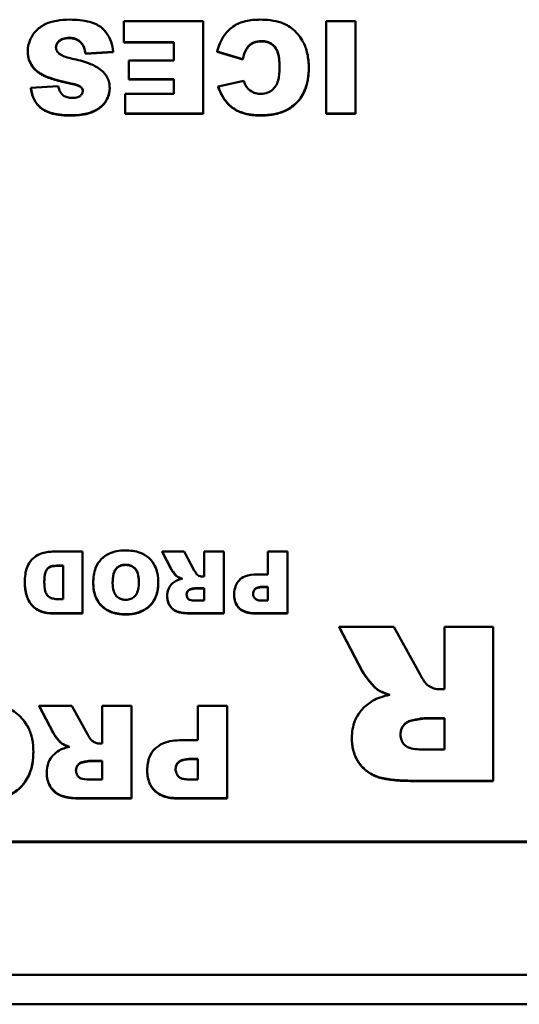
# Model space of a CAD drawing. Header units: inches. Extents: x 7.4 to 53, y 27.5 to 52.4.
# Tile 94 of 128: x 41.512 to 42.15, y 49.934 to 51.19. Entities that reach past the tile are written whole.
import ezdxf

# ---------------------------------------------------------------- set-up
doc = ezdxf.new("R2010")
doc.units = ezdxf.units.IN
doc.header["$MEASUREMENT"] = 0
doc.layers.add('Visible Edges(ANSI)', color=7, linetype='Continuous', lineweight=50)
doc.layers.add('Visible Tangent Edges(ANSI)', color=7, linetype='Continuous', lineweight=50)

msp = doc.modelspace()

# ---------------------------------------------------------------- linework, layer by layer
at = {"layer": 'Visible Edges(ANSI)'}
for p, q in [((41.7464, 51.1883), (41.6452, 51.1883)), ((41.6452, 51.1883), (41.6452, 51.1617)), ((41.7464, 51.0705), (41.7464, 51.1883)), ((41.9035, 51.1883), (41.9035, 51.0705)), ((41.9407, 51.1883), (41.9035, 51.1883)), ((41.9407, 51.0705), (41.9407, 51.1883)), ((41.5227, 51.1496), (41.5227, 51.15)), ((41.5917, 51.1597), (41.5917, 51.1601)), ((41.6452, 51.1617), (41.7092, 51.1617)), ((41.6452, 51.1613), (41.6452, 51.1617)), ((41.7092, 51.1613), (41.6452, 51.1613)), ((41.7092, 51.1617), (41.7092, 51.1384)), ((41.7645, 51.1498), (41.797, 51.1401)), ((41.7645, 51.1494), (41.7645, 51.1498)), ((41.5964, 51.1472), (41.6317, 51.1493)), ((41.6317, 51.1489), (41.5964, 51.1468)), ((41.5964, 51.1468), (41.5964, 51.1472)), ((41.6317, 51.1489), (41.6317, 51.1493)), ((41.7092, 51.1384), (41.6516, 51.1384)), ((41.6516, 51.1384), (41.6516, 51.1144)), ((41.797, 51.1397), (41.7645, 51.1494)), ((41.797, 51.1397), (41.797, 51.1401)), ((41.8812, 51.1287), (41.8812, 51.1291)), ((41.6516, 51.1144), (41.7092, 51.1144)), ((41.6516, 51.114), (41.6516, 51.1144)), ((41.7092, 51.114), (41.6516, 51.114)), ((41.7092, 51.1144), (41.7092, 51.0957)), ((41.7985, 51.1122), (41.7657, 51.1051)), ((41.5616, 51.1057), (41.5266, 51.1036)), ((41.5266, 51.1032), (41.5266, 51.1036)), ((41.5777, 51.1087), (41.5777, 51.1091)), ((41.5901, 51.1044), (41.5901, 51.1047)), ((41.6272, 51.1026), (41.6272, 51.1029)), ((41.7657, 51.1047), (41.7657, 51.1051)), ((41.6471, 51.0957), (41.6471, 51.0705)), ((41.7092, 51.0957), (41.6471, 51.0957)), ((41.6471, 51.0705), (41.7464, 51.0705)), ((41.6471, 51.0701), (41.6471, 51.0705)), ((41.7464, 51.0701), (41.6471, 51.0701)), ((41.7464, 51.0701), (41.7464, 51.0705)), ((41.9035, 51.0705), (41.9407, 51.0705)), ((41.9035, 51.0701), (41.9035, 51.0705)), ((41.9407, 51.0701), (41.9035, 51.0701)), ((41.9407, 51.0701), (41.9407, 51.0705)), ((41.5925, 50.5118), (41.5558, 50.5118)), ((41.5925, 50.4333), (41.5925, 50.5118)), ((41.7221, 50.5118), (41.6941, 50.5118)), ((41.6941, 50.5118), (41.706, 50.4891)), ((41.6941, 50.5115), (41.6941, 50.5118)), ((41.706, 50.4887), (41.6941, 50.5115)), ((41.7352, 50.4878), (41.7221, 50.5118)), ((41.7727, 50.5118), (41.7479, 50.5118)), ((41.7479, 50.5118), (41.7479, 50.4799)), ((41.7727, 50.4333), (41.7727, 50.5118)), ((41.854, 50.5118), (41.8291, 50.5118)), ((41.8291, 50.5118), (41.8291, 50.4827)), ((41.854, 50.4333), (41.854, 50.5118)), ((41.5617, 50.494), (41.5678, 50.494)), ((41.5678, 50.4936), (41.5617, 50.4936)), ((41.5678, 50.494), (41.5678, 50.4511)), ((41.5189, 50.4719), (41.5189, 50.4723)), ((41.6063, 50.4716), (41.6063, 50.472)), ((41.6892, 50.4722), (41.6892, 50.4726)), ((41.7134, 50.4796), (41.7134, 50.48)), ((41.7479, 50.4799), (41.7457, 50.4799)), ((41.8291, 50.4827), (41.8155, 50.4827)), ((41.7375, 50.4651), (41.7479, 50.4651)), ((41.7479, 50.4647), (41.7375, 50.4647)), ((41.7479, 50.4651), (41.7479, 50.4492)), ((41.8231, 50.4668), (41.8291, 50.4668)), ((41.8291, 50.4664), (41.8231, 50.4664)), ((41.8291, 50.4668), (41.8291, 50.4493)), ((41.5678, 50.4511), (41.5617, 50.4511)), ((41.7006, 50.4547), (41.7006, 50.4551)), ((41.7479, 50.4492), (41.7371, 50.4492)), ((41.786, 50.457), (41.786, 50.4574)), ((41.8291, 50.4493), (41.8221, 50.4493)), ((41.5558, 50.4333), (41.5925, 50.4333)), ((41.5925, 50.4329), (41.5558, 50.4329)), ((41.5925, 50.4329), (41.5925, 50.4333)), ((41.7315, 50.4333), (41.7727, 50.4333)), ((41.7727, 50.4329), (41.7315, 50.4329)), ((41.7727, 50.4329), (41.7727, 50.4333)), ((41.8128, 50.4333), (41.854, 50.4333)), ((41.854, 50.4329), (41.8128, 50.4329)), ((41.854, 50.4329), (41.854, 50.4333)), ((41.9899, 50.4159), (41.92, 50.4159)), ((41.92, 50.4159), (41.9498, 50.359)), ((41.92, 50.4155), (41.92, 50.4159)), ((41.9498, 50.3586), (41.92, 50.4155)), ((42.0228, 50.3558), (41.9899, 50.4159)), ((42.1165, 50.4159), (42.0544, 50.4159)), ((42.0544, 50.4159), (42.0544, 50.3361)), ((42.1165, 50.2195), (42.1165, 50.4159)), ((41.9683, 50.3359), (41.9683, 50.3363)), ((42.0544, 50.3361), (42.049, 50.3361)), ((41.5791, 50.3149), (41.5372, 50.3149)), ((41.5372, 50.3149), (41.5551, 50.2808)), ((41.5372, 50.3145), (41.5372, 50.3149)), ((41.5551, 50.2804), (41.5372, 50.3145)), ((41.5989, 50.2788), (41.5791, 50.3149)), ((41.6551, 50.3149), (41.6178, 50.3149)), ((41.6178, 50.3149), (41.6178, 50.267)), ((41.6551, 50.1971), (41.6551, 50.3149)), ((41.777, 50.3149), (41.7397, 50.3149)), ((41.7397, 50.3149), (41.7397, 50.2712)), ((41.777, 50.1971), (41.777, 50.3149)), ((42.0284, 50.2991), (42.0544, 50.2991)), ((42.0544, 50.2987), (42.0284, 50.2987)), ((42.0544, 50.2991), (42.0544, 50.2592)), ((41.7397, 50.2712), (41.7193, 50.2712)), ((41.9362, 50.2736), (41.9362, 50.2739)), ((41.5662, 50.2668), (41.5662, 50.2671)), ((41.6178, 50.267), (41.6146, 50.267)), ((42.0544, 50.2592), (42.0274, 50.2592)), ((41.5298, 50.2557), (41.5298, 50.256)), ((41.7307, 50.2473), (41.7397, 50.2473)), ((41.7397, 50.2469), (41.7307, 50.2469)), ((41.7397, 50.2473), (41.7397, 50.221)), ((41.6022, 50.2448), (41.6178, 50.2448)), ((41.6178, 50.2444), (41.6022, 50.2444)), ((41.6178, 50.2448), (41.6178, 50.2209)), ((41.6751, 50.2329), (41.6751, 50.2332)), ((41.5469, 50.2293), (41.5469, 50.2297)), ((41.6178, 50.2209), (41.6017, 50.2209)), ((41.7397, 50.221), (41.7292, 50.221)), ((42.0135, 50.2195), (42.1165, 50.2195)), ((42.1165, 50.2191), (42.0135, 50.2191)), ((42.1165, 50.2191), (42.1165, 50.2195)), ((41.5933, 50.1971), (41.6551, 50.1971)), ((41.6551, 50.1967), (41.5933, 50.1967)), ((41.6551, 50.1967), (41.6551, 50.1971)), ((41.7153, 50.1971), (41.777, 50.1971)), ((41.777, 50.1967), (41.7153, 50.1967)), ((41.777, 50.1967), (41.777, 50.1971)), ((43.919, 50.1421), (39.919, 50.1421)), ((39.919, 50.1411), (43.919, 50.1411))]:
    msp.add_line(p, q, dxfattribs=at)
for points, degree, knots in [([(41.5759, 51.1904), (41.5705, 51.1904), (41.565, 51.19), (41.5533, 51.188), (41.5491, 51.1864), (41.5419, 51.1832), (41.5376, 51.1804), (41.5295, 51.1724), (41.527, 51.1678), (41.5236, 51.1599), (41.5227, 51.155), (41.5227, 51.15)], 3, [-0.1116521, -0.1116521, -0.1116521, -0.1116521, -0.1016227, -0.1016227, -0.0895655, -0.0895655, -0.0666991, -0.0666991, -0.0389809, -0.0389809, 0, 0, 0, 0]), ([(41.6317, 51.1493), (41.6313, 51.1537), (41.6305, 51.1581), (41.6276, 51.1662), (41.6256, 51.1699), (41.6218, 51.1751), (41.6194, 51.1783), (41.6117, 51.1841), (41.6069, 51.1861), (41.5938, 51.1897), (41.5845, 51.1904), (41.5759, 51.1904)], 3, [-0.2792457, -0.2792457, -0.2792457, -0.2792457, -0.2067611, -0.2067611, -0.1382631, -0.1382631, -0.1032784, -0.1032784, -0.0650505, -0.0650505, 0, 0, 0, 0]), ([(41.8188, 51.1904), (41.8128, 51.1904), (41.8065, 51.1899), (41.7971, 51.1877), (41.7921, 51.1862), (41.7809, 51.1793), (41.7767, 51.1748), (41.7692, 51.1645), (41.7663, 51.1572), (41.7645, 51.1498)], 3, [-0.1934272, -0.1934272, -0.1934272, -0.1934272, -0.1338203, -0.1338203, -0.098542, -0.098542, -0.0595575, -0.0595575, 0, 0, 0, 0]), ([(41.8812, 51.1291), (41.8812, 51.1352), (41.8807, 51.1413), (41.8782, 51.1524), (41.8764, 51.1575), (41.8713, 51.1668), (41.867, 51.173), (41.8562, 51.1824), (41.8511, 51.185), (41.8373, 51.1895), (41.8277, 51.1904), (41.8188, 51.1904)], 3, [-0.2623484, -0.2623484, -0.2623484, -0.2623484, -0.2069375, -0.2069375, -0.1582333, -0.1582333, -0.1101951, -0.1101951, -0.0680408, -0.0680408, 0, 0, 0, 0]), ([(41.5587, 51.1551), (41.5587, 51.1558), (41.5588, 51.1565), (41.5591, 51.1579), (41.5593, 51.1586), (41.5603, 51.1607), (41.5613, 51.1619), (41.5636, 51.1641), (41.5651, 51.1652), (41.5698, 51.1669), (41.5725, 51.1672), (41.5752, 51.1672)], 3, [-0.0719674, -0.0719674, -0.0719674, -0.0719674, -0.06379806, -0.06379806, -0.05568408, -0.05568408, -0.03812483, -0.03812483, -0.02053126, -0.02053126, 0, 0, 0, 0]), ([(41.5752, 51.1668), (41.5674, 51.1668), (41.5588, 51.1596), (41.5587, 51.1549)], 2, [0, 0, 0, 1, 1.97973, 1.97973, 1.97973]), ([(41.5752, 51.1672), (41.5772, 51.1672), (41.5792, 51.167), (41.5829, 51.1662), (41.5846, 51.1656), (41.5884, 51.1636), (41.5902, 51.162), (41.5917, 51.1601)], 3, [-0.04785209, -0.04785209, -0.04785209, -0.04785209, -0.0326965, -0.0326965, -0.01886617, -0.01886617, 0, 0, 0, 0]), ([(41.797, 51.1401), (41.7979, 51.1445), (41.7993, 51.1489), (41.8028, 51.1548), (41.8042, 51.1566), (41.8072, 51.1595), (41.8092, 51.1607), (41.8143, 51.1626), (41.8176, 51.163), (41.8209, 51.163)], 3, [-0.08627067, -0.08627067, -0.08627067, -0.08627067, -0.05732111, -0.05732111, -0.04211097, -0.04211097, -0.02471717, -0.02471717, 0, 0, 0, 0]), ([(41.8209, 51.163), (41.8233, 51.163), (41.8258, 51.1628), (41.8303, 51.1615), (41.8323, 51.1606), (41.8362, 51.1578), (41.8375, 51.1563), (41.8399, 51.1533), (41.8411, 51.1504), (41.8435, 51.142), (41.844, 51.1354), (41.844, 51.1289)], 3, [-0.1042143, -0.1042143, -0.1042143, -0.1042143, -0.0953982, -0.0953982, -0.0873261, -0.0873261, -0.0779982, -0.0779982, -0.0501258, -0.0501258, 0, 0, 0, 0]), ([(41.844, 51.1287), (41.844, 51.1482), (41.8319, 51.1627), (41.8209, 51.1627)], 2, [0.005148, 0.005148, 0.005148, 1, 2, 2, 2]), ([(41.5227, 51.15), (41.5227, 51.1465), (41.5232, 51.143), (41.5251, 51.1369), (41.5266, 51.1336), (41.5315, 51.127), (41.5351, 51.124), (41.5441, 51.1185), (41.5532, 51.1143), (41.5777, 51.1091)], 3, [-0.5995832, -0.5995832, -0.5995832, -0.5995832, -0.4581175, -0.4581175, -0.3374607, -0.3374607, -0.1905298, -0.1905298, 0, 0, 0, 0]), ([(41.5629, 51.1469), (41.5621, 51.1476), (41.5614, 51.1483), (41.5603, 51.1498), (41.5598, 51.1506), (41.559, 51.1526), (41.5587, 51.1538), (41.5587, 51.1551)], 3, [-0.02452063, -0.02452063, -0.02452063, -0.02452063, -0.01688069, -0.01688069, -0.00993742, -0.00993742, 0, 0, 0, 0]), ([(41.5917, 51.1601), (41.593, 51.1585), (41.5939, 51.1566), (41.5955, 51.1523), (41.596, 51.1497), (41.5964, 51.1472)], 3, [-0.03547416, -0.03547416, -0.03547416, -0.03547416, -0.01963103, -0.01963103, 0, 0, 0, 0]), ([(41.5818, 51.14), (41.5753, 51.1414), (41.5697, 51.1431), (41.5648, 51.1455), (41.5637, 51.1462), (41.5629, 51.1469)], 3, [-0.03678535, -0.03678535, -0.03678535, -0.03678535, -0.00878684, -0.00878684, 0, 0, 0, 0]), ([(41.6167, 51.1257), (41.6127, 51.1292), (41.6076, 51.1318), (41.5962, 51.1365), (41.5888, 51.1385), (41.5818, 51.14)], 3, [-0.09455123, -0.09455123, -0.09455123, -0.09455123, -0.05439136, -0.05439136, 0, 0, 0, 0]), ([(41.6272, 51.1029), (41.6272, 51.1053), (41.627, 51.1077), (41.6259, 51.1123), (41.6252, 51.1144), (41.6223, 51.12), (41.6198, 51.1231), (41.6167, 51.1257)], 3, [-0.06735087, -0.06735087, -0.06735087, -0.06735087, -0.04875334, -0.04875334, -0.03105094, -0.03105094, 0, 0, 0, 0]), ([(41.8205, 51.0685), (41.826, 51.0685), (41.8314, 51.0689), (41.8415, 51.0708), (41.8461, 51.0721), (41.8579, 51.0774), (41.8627, 51.0815), (41.8706, 51.0895), (41.874, 51.0951), (41.8799, 51.1101), (41.8812, 51.1197), (41.8812, 51.1291)], 3, [-0.2034181, -0.2034181, -0.2034181, -0.2034181, -0.1801687, -0.1801687, -0.1593546, -0.1593546, -0.1246853, -0.1246853, -0.0731426, -0.0731426, 0, 0, 0, 0]), ([(41.844, 51.1289), (41.844, 51.1236), (41.8436, 51.1178), (41.8414, 51.1102), (41.8404, 51.1078), (41.8389, 51.1057)], 3, [-0.06090304, -0.06090304, -0.06090304, -0.06090304, -0.01986028, -0.01986028, 0, 0, 0, 0]), ([(41.8021, 51.1044), (41.8013, 51.1054), (41.8007, 51.1065), (41.7996, 51.1091), (41.799, 51.1107), (41.7985, 51.1122)], 3, [-0.02167364, -0.02167364, -0.02167364, -0.02167364, -0.01249046, -0.01249046, 0, 0, 0, 0]), ([(41.5266, 51.1036), (41.5273, 51.0982), (41.5287, 51.0928), (41.5331, 51.0845), (41.5355, 51.0813), (41.5409, 51.0767), (41.5448, 51.074), (41.5589, 51.0693), (41.5678, 51.0685), (41.5762, 51.0685)], 3, [-0.265126, -0.265126, -0.265126, -0.265126, -0.1774462, -0.1774462, -0.1131793, -0.1131793, -0.0632734, -0.0632734, 0, 0, 0, 0]), ([(41.5798, 51.0905), (41.5775, 51.0905), (41.5751, 51.0907), (41.5711, 51.0919), (41.5694, 51.0926), (41.5669, 51.0945), (41.5655, 51.0958), (41.5629, 51.1002), (41.5621, 51.103), (41.5616, 51.1057)], 3, [-0.09840579, -0.09840579, -0.09840579, -0.09840579, -0.0658385, -0.0658385, -0.0397251, -0.0397251, -0.02123876, -0.02123876, 0, 0, 0, 0]), ([(41.5762, 51.0685), (41.5819, 51.0685), (41.5879, 51.0688), (41.6002, 51.0708), (41.6042, 51.0724), (41.6107, 51.0754), (41.6145, 51.0777), (41.6215, 51.0846), (41.6236, 51.0884), (41.6264, 51.095), (41.6272, 51.0989), (41.6272, 51.1029)], 3, [-0.09735248, -0.09735248, -0.09735248, -0.09735248, -0.08733388, -0.08733388, -0.07554372, -0.07554372, -0.05557704, -0.05557704, -0.03149812, -0.03149812, 0, 0, 0, 0]), ([(41.5777, 51.1091), (41.582, 51.1082), (41.5857, 51.1072), (41.5888, 51.1057), (41.5896, 51.1053), (41.5901, 51.1047)], 3, [-0.02660079, -0.02660079, -0.02660079, -0.02660079, -0.00578557, -0.00578557, 0, 0, 0, 0]), ([(41.5929, 51.0998), (41.5929, 51.0991), (41.5928, 51.0985), (41.5926, 51.0973), (41.5924, 51.0968), (41.5916, 51.0952), (41.5909, 51.0942), (41.5892, 51.0928), (41.5881, 51.092), (41.5843, 51.0907), (41.582, 51.0905), (41.5798, 51.0905)], 3, [-0.06266337, -0.06266337, -0.06266337, -0.06266337, -0.05428358, -0.05428358, -0.04620224, -0.04620224, -0.03049361, -0.03049361, -0.01657494, -0.01657494, 0, 0, 0, 0]), ([(41.5901, 51.1047), (41.5906, 51.1043), (41.5911, 51.1038), (41.5919, 51.1029), (41.5922, 51.1024), (41.5928, 51.1012), (41.5929, 51.1005), (41.5929, 51.0998)], 3, [-0.01527857, -0.01527857, -0.01527857, -0.01527857, -0.01009745, -0.01009745, -0.00551869, -0.00551869, 0, 0, 0, 0]), ([(41.7657, 51.1051), (41.7673, 51.1003), (41.7694, 51.0957), (41.7744, 51.0876), (41.7772, 51.084), (41.7852, 51.0768), (41.79, 51.0741), (41.8032, 51.0694), (41.8121, 51.0685), (41.8205, 51.0685)], 3, [-0.1712794, -0.1712794, -0.1712794, -0.1712794, -0.1370868, -0.1370868, -0.1063798, -0.1063798, -0.0646198, -0.0646198, 0, 0, 0, 0]), ([(41.8197, 51.0957), (41.8177, 51.0957), (41.8157, 51.0959), (41.8124, 51.0968), (41.8105, 51.0974), (41.8059, 51.1002), (41.8038, 51.1021), (41.8021, 51.1044)], 3, [-0.07138551, -0.07138551, -0.07138551, -0.07138551, -0.0414231, -0.0414231, -0.02224958, -0.02224958, 0, 0, 0, 0]), ([(41.8389, 51.1057), (41.8376, 51.1038), (41.8362, 51.1021), (41.8328, 51.0992), (41.831, 51.0981), (41.826, 51.0962), (41.8229, 51.0957), (41.8197, 51.0957)], 3, [-0.0580387, -0.0580387, -0.0580387, -0.0580387, -0.04064536, -0.04064536, -0.0241319, -0.0241319, 0, 0, 0, 0]), ([(41.5411, 50.5097), (41.5382, 50.509), (41.5356, 50.5077), (41.5312, 50.5047), (41.5286, 50.5026), (41.5236, 50.496), (41.5223, 50.4929), (41.5198, 50.4868), (41.5189, 50.4801), (41.5189, 50.4723)], 3, [-0.1054449, -0.1054449, -0.1054449, -0.1054449, -0.088018, -0.088018, -0.0743713, -0.0743713, -0.0601094, -0.0601094, 0, 0, 0, 0]), ([(41.5558, 50.5118), (41.5535, 50.5118), (41.5511, 50.5116), (41.5462, 50.5109), (41.5436, 50.5104), (41.5411, 50.5097)], 3, [-0.03774435, -0.03774435, -0.03774435, -0.03774435, -0.01997479, -0.01997479, 0, 0, 0, 0]), ([(41.6469, 50.5132), (41.6433, 50.5132), (41.6397, 50.5129), (41.633, 50.5117), (41.6299, 50.5108), (41.6233, 50.5078), (41.6196, 50.5053), (41.6138, 50.4993), (41.6112, 50.4958), (41.607, 50.4849), (41.6063, 50.4783), (41.6063, 50.472)], 3, [-0.2313697, -0.2313697, -0.2313697, -0.2313697, -0.1842829, -0.1842829, -0.1425294, -0.1425294, -0.0898686, -0.0898686, -0.0489073, -0.0489073, 0, 0, 0, 0]), ([(41.6892, 50.4726), (41.6892, 50.4764), (41.6889, 50.4801), (41.6874, 50.4871), (41.6864, 50.4902), (41.6832, 50.4967), (41.6806, 50.5006), (41.6733, 50.5071), (41.6695, 50.5091), (41.66, 50.5125), (41.6533, 50.5132), (41.6469, 50.5132)], 3, [-0.1540541, -0.1540541, -0.1540541, -0.1540541, -0.1276702, -0.1276702, -0.1042184, -0.1042184, -0.0769723, -0.0769723, -0.04865, -0.04865, 0, 0, 0, 0]), ([(41.5438, 50.4728), (41.5438, 50.4758), (41.544, 50.4794), (41.5448, 50.4841), (41.5454, 50.4862), (41.5473, 50.4894), (41.5481, 50.4904), (41.5504, 50.4922), (41.5516, 50.4927), (41.5551, 50.4938), (41.5583, 50.494), (41.5617, 50.494)], 3, [-0.09769002, -0.09769002, -0.09769002, -0.09769002, -0.06560983, -0.06560983, -0.04765919, -0.04765919, -0.03760398, -0.03760398, -0.0259737, -0.0259737, 0, 0, 0, 0]), ([(41.5617, 50.4936), (41.554, 50.4936), (41.5475, 50.4902), (41.5438, 50.4819), (41.5438, 50.4726)], 2, [0, 0, 0, 1, 2, 2.989279, 2.989279, 2.989279]), ([(41.631, 50.4717), (41.631, 50.4775), (41.6316, 50.4826), (41.634, 50.4882), (41.6349, 50.4896), (41.6376, 50.4922), (41.6391, 50.4932), (41.643, 50.4947), (41.6453, 50.4951), (41.6477, 50.4951)], 3, [-0.07584095, -0.07584095, -0.07584095, -0.07584095, -0.04621762, -0.04621762, -0.03199031, -0.03199031, -0.01778797, -0.01778797, 0, 0, 0, 0]), ([(41.6477, 50.4947), (41.6397, 50.4947), (41.631, 50.4845), (41.631, 50.4715)], 2, [0, 0, 0, 1, 1.992092, 1.992092, 1.992092]), ([(41.6477, 50.4951), (41.6493, 50.4951), (41.6509, 50.4949), (41.6539, 50.4941), (41.6552, 50.4936), (41.6583, 50.4917), (41.6594, 50.4905), (41.6614, 50.4881), (41.6624, 50.4861), (41.6641, 50.4805), (41.6645, 50.4764), (41.6645, 50.4728)], 3, [-0.06208102, -0.06208102, -0.06208102, -0.06208102, -0.05694469, -0.05694469, -0.05219523, -0.05219523, -0.04538502, -0.04538502, -0.02858013, -0.02858013, 0, 0, 0, 0]), ([(41.6645, 50.4726), (41.6644, 50.4843), (41.6555, 50.4947), (41.6477, 50.4947)], 2, [0.007987, 0.007987, 0.007987, 1, 2, 2, 2]), ([(41.706, 50.4891), (41.7072, 50.487), (41.7099, 50.4837), (41.7119, 50.4814), (41.7128, 50.4805), (41.7134, 50.48)], 3, [-0.01902656, -0.01902656, -0.01902656, -0.01902656, -0.00651815, -0.00651815, 0, 0, 0, 0]), ([(41.7396, 50.4818), (41.7389, 50.4823), (41.7382, 50.4831), (41.7367, 50.4852), (41.7359, 50.4865), (41.7352, 50.4878)], 3, [-0.01919621, -0.01919621, -0.01919621, -0.01919621, -0.01110574, -0.01110574, 0, 0, 0, 0]), ([(41.5189, 50.4723), (41.5189, 50.4681), (41.5193, 50.464), (41.5212, 50.4552), (41.5226, 50.4518), (41.5257, 50.4462), (41.5279, 50.4433), (41.5342, 50.438), (41.5374, 50.4365), (41.5443, 50.4339), (41.55, 50.4333), (41.5558, 50.4333)], 3, [-0.1178347, -0.1178347, -0.1178347, -0.1178347, -0.1012133, -0.1012133, -0.0820028, -0.0820028, -0.063194, -0.063194, -0.0441473, -0.0441473, 0, 0, 0, 0]), ([(41.5617, 50.4511), (41.5595, 50.4511), (41.5572, 50.4512), (41.5534, 50.4522), (41.5518, 50.4528), (41.5487, 50.4547), (41.5479, 50.4558), (41.5463, 50.4579), (41.5455, 50.4597), (41.5441, 50.4648), (41.5438, 50.4688), (41.5438, 50.4728)], 3, [-0.06686526, -0.06686526, -0.06686526, -0.06686526, -0.05931675, -0.05931675, -0.05332585, -0.05332585, -0.04687474, -0.04687474, -0.03057416, -0.03057416, 0, 0, 0, 0]), ([(41.6063, 50.472), (41.6063, 50.4685), (41.6065, 50.4649), (41.6078, 50.4584), (41.6087, 50.4553), (41.6124, 50.4474), (41.6153, 50.4442), (41.6207, 50.439), (41.6246, 50.4367), (41.6349, 50.4328), (41.6414, 50.4319), (41.6478, 50.4319)], 3, [-0.134884, -0.134884, -0.134884, -0.134884, -0.1201323, -0.1201323, -0.1068585, -0.1068585, -0.0839395, -0.0839395, -0.0489649, -0.0489649, 0, 0, 0, 0]), ([(41.6479, 50.4503), (41.6463, 50.4503), (41.6448, 50.4505), (41.6418, 50.4512), (41.6405, 50.4517), (41.6373, 50.4535), (41.6361, 50.4547), (41.6341, 50.4571), (41.6331, 50.4591), (41.6313, 50.4644), (41.631, 50.4682), (41.631, 50.4717)], 3, [-0.06174991, -0.06174991, -0.06174991, -0.06174991, -0.05631971, -0.05631971, -0.05131621, -0.05131621, -0.0437547, -0.0437547, -0.027149, -0.027149, 0, 0, 0, 0]), ([(41.6478, 50.4319), (41.6514, 50.4319), (41.6549, 50.4322), (41.6616, 50.4334), (41.6646, 50.4343), (41.6727, 50.4378), (41.6762, 50.4406), (41.6818, 50.4463), (41.6843, 50.4501), (41.6883, 50.4601), (41.6892, 50.4664), (41.6892, 50.4726)], 3, [-0.1409845, -0.1409845, -0.1409845, -0.1409845, -0.1245515, -0.1245515, -0.1097142, -0.1097142, -0.0837186, -0.0837186, -0.0480771, -0.0480771, 0, 0, 0, 0]), ([(41.6645, 50.4728), (41.6645, 50.4677), (41.6639, 50.4631), (41.6615, 50.4576), (41.6605, 50.456), (41.6576, 50.4532), (41.6561, 50.4522), (41.6523, 50.4506), (41.6501, 50.4503), (41.6479, 50.4503)], 3, [-0.08158769, -0.08158769, -0.08158769, -0.08158769, -0.04780412, -0.04780412, -0.03118184, -0.03118184, -0.01672879, -0.01672879, 0, 0, 0, 0]), ([(41.7112, 50.474), (41.7092, 50.4728), (41.7074, 50.4714), (41.7046, 50.4683), (41.7032, 50.4664), (41.701, 50.4611), (41.7006, 50.4581), (41.7006, 50.4551)], 3, [-0.0691999, -0.0691999, -0.0691999, -0.0691999, -0.04396498, -0.04396498, -0.02343192, -0.02343192, 0, 0, 0, 0]), ([(41.7199, 50.4771), (41.7182, 50.4768), (41.7165, 50.4763), (41.7137, 50.4753), (41.7124, 50.4747), (41.7112, 50.474)], 3, [-0.02334634, -0.02334634, -0.02334634, -0.02334634, -0.01041107, -0.01041107, 0, 0, 0, 0]), ([(41.7134, 50.48), (41.7142, 50.4795), (41.7152, 50.479), (41.7173, 50.478), (41.7186, 50.4776), (41.7199, 50.4771)], 3, [-0.01758729, -0.01758729, -0.01758729, -0.01758729, -0.01014589, -0.01014589, 0, 0, 0, 0]), ([(41.7457, 50.4799), (41.7446, 50.4799), (41.7435, 50.4801), (41.7415, 50.4807), (41.7405, 50.4812), (41.7396, 50.4818)], 3, [-0.01651372, -0.01651372, -0.01651372, -0.01651372, -0.00818478, -0.00818478, 0, 0, 0, 0]), ([(41.8155, 50.4827), (41.81, 50.4827), (41.8045, 50.482), (41.7963, 50.4787), (41.7941, 50.4769), (41.7906, 50.4734), (41.7891, 50.471), (41.7866, 50.4649), (41.786, 50.4611), (41.786, 50.4574)], 3, [-0.08850175, -0.08850175, -0.08850175, -0.08850175, -0.06715539, -0.06715539, -0.05111382, -0.05111382, -0.02890656, -0.02890656, 0, 0, 0, 0]), ([(41.7254, 50.457), (41.7254, 50.4578), (41.7255, 50.4585), (41.726, 50.4599), (41.7263, 50.4606), (41.7272, 50.4619), (41.7278, 50.4625), (41.7293, 50.4635), (41.7301, 50.4639), (41.731, 50.4641)], 3, [-0.02646432, -0.02646432, -0.02646432, -0.02646432, -0.02012253, -0.02012253, -0.01393611, -0.01393611, -0.00697619, -0.00697619, 0, 0, 0, 0]), ([(41.731, 50.4637), (41.7285, 50.4632), (41.7255, 50.4593), (41.7254, 50.4568)], 2, [0, 0, 0, 1, 1.965792, 1.965792, 1.965792]), ([(41.731, 50.4641), (41.7323, 50.4643), (41.7337, 50.4647), (41.7358, 50.465), (41.7368, 50.4651), (41.7375, 50.4651)], 3, [-0.01304325, -0.01304325, -0.01304325, -0.01304325, -0.00503725, -0.00503725, 0, 0, 0, 0]), ([(41.8101, 50.4581), (41.8101, 50.4589), (41.8103, 50.4598), (41.8107, 50.4614), (41.8111, 50.4621), (41.8123, 50.4637), (41.813, 50.4643), (41.8142, 50.4652), (41.8153, 50.4657), (41.8184, 50.4666), (41.8208, 50.4668), (41.8231, 50.4668)], 3, [-0.0339131, -0.0339131, -0.0339131, -0.0339131, -0.03210576, -0.03210576, -0.03036938, -0.03036938, -0.02791453, -0.02791453, -0.01766317, -0.01766317, 0, 0, 0, 0]), ([(41.8231, 50.4664), (41.8159, 50.4664), (41.8102, 50.4616), (41.8101, 50.4579)], 2, [0, 0, 0, 1, 1.975415, 1.975415, 1.975415]), ([(41.7006, 50.4551), (41.7006, 50.453), (41.7008, 50.4509), (41.7018, 50.4471), (41.7025, 50.4453), (41.7041, 50.4425), (41.7056, 50.4402), (41.7107, 50.4363), (41.7132, 50.4354), (41.7194, 50.4337), (41.7253, 50.4333), (41.7315, 50.4333)], 3, [-0.1391373, -0.1391373, -0.1391373, -0.1391373, -0.1108747, -0.1108747, -0.0847928, -0.0847928, -0.0660762, -0.0660762, -0.04751, -0.04751, 0, 0, 0, 0]), ([(41.7371, 50.4492), (41.734, 50.4492), (41.7314, 50.4495), (41.7286, 50.4506), (41.728, 50.451), (41.7268, 50.4522), (41.7264, 50.4529), (41.7256, 50.4548), (41.7254, 50.4559), (41.7254, 50.457)], 3, [-0.03475677, -0.03475677, -0.03475677, -0.03475677, -0.02155218, -0.02155218, -0.01543189, -0.01543189, -0.00871332, -0.00871332, 0, 0, 0, 0]), ([(41.786, 50.4574), (41.786, 50.4552), (41.7862, 50.4529), (41.7871, 50.4487), (41.7877, 50.4468), (41.79, 50.4424), (41.7916, 50.4406), (41.795, 50.4375), (41.7974, 50.4362), (41.8041, 50.4338), (41.8085, 50.4333), (41.8128, 50.4333)], 3, [-0.08802241, -0.08802241, -0.08802241, -0.08802241, -0.07736219, -0.07736219, -0.06782645, -0.06782645, -0.05391523, -0.05391523, -0.03269748, -0.03269748, 0, 0, 0, 0]), ([(41.8221, 50.4493), (41.8206, 50.4493), (41.8191, 50.4493), (41.8166, 50.4498), (41.8155, 50.4501), (41.8138, 50.4509), (41.8132, 50.4513), (41.8124, 50.4521), (41.8115, 50.453), (41.8103, 50.4557), (41.8101, 50.4569), (41.8101, 50.4581)], 3, [-0.1241559, -0.1241559, -0.1241559, -0.1241559, -0.0797643, -0.0797643, -0.0451868, -0.0451868, -0.0224017, -0.0224017, -0.0095665, -0.0095665, 0, 0, 0, 0]), ([(41.9498, 50.359), (41.9526, 50.3537), (41.9595, 50.3454), (41.9645, 50.3398), (41.9666, 50.3376), (41.9683, 50.3363)], 3, [-0.0475664, -0.0475664, -0.0475664, -0.0475664, -0.01629537, -0.01629537, 0, 0, 0, 0]), ([(42.0338, 50.3407), (42.0319, 50.342), (42.0302, 50.3441), (42.0265, 50.3492), (42.0245, 50.3526), (42.0228, 50.3558)], 3, [-0.04799052, -0.04799052, -0.04799052, -0.04799052, -0.02776434, -0.02776434, 0, 0, 0, 0]), ([(41.9683, 50.3363), (41.9703, 50.3349), (41.9727, 50.3337), (41.978, 50.3314), (41.9813, 50.3302), (41.9845, 50.3291)], 3, [-0.04396823, -0.04396823, -0.04396823, -0.04396823, -0.02536473, -0.02536473, 0, 0, 0, 0]), ([(42.049, 50.3361), (42.0462, 50.3361), (42.0435, 50.3365), (42.0384, 50.338), (42.036, 50.3392), (42.0338, 50.3407)], 3, [-0.04128429, -0.04128429, -0.04128429, -0.04128429, -0.02046196, -0.02046196, 0, 0, 0, 0]), ([(41.9627, 50.3214), (41.9577, 50.3184), (41.9532, 50.3148), (41.9462, 50.3069), (41.9427, 50.3022), (41.9373, 50.289), (41.9362, 50.2815), (41.9362, 50.2739)], 3, [-0.1729998, -0.1729998, -0.1729998, -0.1729998, -0.1099125, -0.1099125, -0.0585798, -0.0585798, 0, 0, 0, 0]), ([(41.9845, 50.3291), (41.9803, 50.3282), (41.9761, 50.3271), (41.9689, 50.3245), (41.9656, 50.3231), (41.9627, 50.3214)], 3, [-0.05836585, -0.05836585, -0.05836585, -0.05836585, -0.02602768, -0.02602768, 0, 0, 0, 0]), ([(41.5298, 50.256), (41.5298, 50.2616), (41.5294, 50.2673), (41.5272, 50.2777), (41.5257, 50.2825), (41.5209, 50.2922), (41.5169, 50.2979), (41.5061, 50.3078), (41.5003, 50.3107), (41.486, 50.3159), (41.476, 50.3169), (41.4664, 50.3169)], 3, [-0.2310812, -0.2310812, -0.2310812, -0.2310812, -0.1915053, -0.1915053, -0.1563276, -0.1563276, -0.1154585, -0.1154585, -0.072975, -0.072975, 0, 0, 0, 0]), ([(41.9983, 50.2789), (41.9983, 50.2807), (41.9986, 50.2826), (41.9997, 50.2861), (42.0004, 50.2877), (42.0026, 50.2909), (42.0041, 50.2925), (42.0079, 50.2951), (42.01, 50.296), (42.0122, 50.2964)], 3, [-0.06616081, -0.06616081, -0.06616081, -0.06616081, -0.05030633, -0.05030633, -0.03484028, -0.03484028, -0.01744047, -0.01744047, 0, 0, 0, 0]), ([(42.0122, 50.2961), (42.006, 50.2947), (41.9984, 50.285), (41.9983, 50.2787)], 2, [0, 0, 0, 1, 1.98636, 1.98636, 1.98636]), ([(42.0122, 50.2964), (42.0154, 50.2971), (42.0191, 50.2979), (42.0243, 50.2988), (42.0267, 50.2991), (42.0284, 50.2991)], 3, [-0.03260812, -0.03260812, -0.03260812, -0.03260812, -0.01259313, -0.01259313, 0, 0, 0, 0]), ([(41.5551, 50.2808), (41.5568, 50.2776), (41.5609, 50.2726), (41.5639, 50.2692), (41.5652, 50.2679), (41.5662, 50.2671)], 3, [-0.02853984, -0.02853984, -0.02853984, -0.02853984, -0.00977722, -0.00977722, 0, 0, 0, 0]), ([(41.6055, 50.2698), (41.6044, 50.2706), (41.6033, 50.2718), (41.6011, 50.2749), (41.5999, 50.2769), (41.5989, 50.2788)], 3, [-0.02879431, -0.02879431, -0.02879431, -0.02879431, -0.0166586, -0.0166586, 0, 0, 0, 0]), ([(41.7193, 50.2712), (41.711, 50.2712), (41.7028, 50.2702), (41.6906, 50.2651), (41.6872, 50.2624), (41.682, 50.2572), (41.6796, 50.2536), (41.6759, 50.2444), (41.6751, 50.2388), (41.6751, 50.2332)], 3, [-0.1327526, -0.1327526, -0.1327526, -0.1327526, -0.1007331, -0.1007331, -0.0766707, -0.0766707, -0.0433598, -0.0433598, 0, 0, 0, 0]), ([(41.9362, 50.2739), (41.9362, 50.2688), (41.9367, 50.2636), (41.9391, 50.2539), (41.9409, 50.2495), (41.9451, 50.2424), (41.9488, 50.2369), (41.9614, 50.2271), (41.9677, 50.2249), (41.9832, 50.2206), (41.998, 50.2195), (42.0135, 50.2195)], 3, [-0.3478433, -0.3478433, -0.3478433, -0.3478433, -0.2771868, -0.2771868, -0.2119819, -0.2119819, -0.1651904, -0.1651904, -0.1187751, -0.1187751, 0, 0, 0, 0]), ([(42.0274, 50.2592), (42.0198, 50.2592), (42.0132, 50.26), (42.0063, 50.2628), (42.0047, 50.2639), (42.0018, 50.2668), (42.0006, 50.2686), (41.9987, 50.2732), (41.9983, 50.2761), (41.9983, 50.2789)], 3, [-0.08689192, -0.08689192, -0.08689192, -0.08689192, -0.05388046, -0.05388046, -0.03857972, -0.03857972, -0.0217833, -0.0217833, 0, 0, 0, 0]), ([(41.5628, 50.2582), (41.5598, 50.2564), (41.5571, 50.2542), (41.5529, 50.2495), (41.5508, 50.2466), (41.5476, 50.2388), (41.5469, 50.2343), (41.5469, 50.2297)], 3, [-0.1037999, -0.1037999, -0.1037999, -0.1037999, -0.0659475, -0.0659475, -0.0351479, -0.0351479, 0, 0, 0, 0]), ([(41.5759, 50.2628), (41.5734, 50.2623), (41.5709, 50.2616), (41.5666, 50.2601), (41.5646, 50.2592), (41.5628, 50.2582)], 3, [-0.03501951, -0.03501951, -0.03501951, -0.03501951, -0.0156166, -0.0156166, 0, 0, 0, 0]), ([(41.5662, 50.2671), (41.5674, 50.2663), (41.5688, 50.2656), (41.572, 50.2642), (41.574, 50.2635), (41.5759, 50.2628)], 3, [-0.02638094, -0.02638094, -0.02638094, -0.02638094, -0.01521884, -0.01521884, 0, 0, 0, 0]), ([(41.6146, 50.267), (41.6129, 50.267), (41.6113, 50.2672), (41.6082, 50.2682), (41.6068, 50.2689), (41.6055, 50.2698)], 3, [-0.02477057, -0.02477057, -0.02477057, -0.02477057, -0.01227718, -0.01227718, 0, 0, 0, 0]), ([(41.4678, 50.195), (41.4731, 50.195), (41.4785, 50.1954), (41.4884, 50.1973), (41.493, 50.1986), (41.5051, 50.2038), (41.5103, 50.208), (41.5188, 50.2166), (41.5225, 50.2223), (41.5285, 50.2373), (41.5298, 50.2467), (41.5298, 50.256)], 3, [-0.2114768, -0.2114768, -0.2114768, -0.2114768, -0.1868272, -0.1868272, -0.1645713, -0.1645713, -0.1255778, -0.1255778, -0.0721157, -0.0721157, 0, 0, 0, 0]), ([(41.7113, 50.2343), (41.7113, 50.2355), (41.7114, 50.2368), (41.7122, 50.2392), (41.7127, 50.2403), (41.7144, 50.2427), (41.7155, 50.2436), (41.7173, 50.2449), (41.719, 50.2457), (41.7237, 50.247), (41.7272, 50.2473), (41.7307, 50.2473)], 3, [-0.05086965, -0.05086965, -0.05086965, -0.05086965, -0.04815863, -0.04815863, -0.04555407, -0.04555407, -0.0418718, -0.0418718, -0.02649475, -0.02649475, 0, 0, 0, 0]), ([(41.7307, 50.2469), (41.7199, 50.2469), (41.7113, 50.2396), (41.7113, 50.2341)], 2, [0, 0, 0, 1, 1.983633, 1.983633, 1.983633]), ([(41.5842, 50.2327), (41.5842, 50.2338), (41.5844, 50.2349), (41.585, 50.237), (41.5855, 50.238), (41.5868, 50.2399), (41.5877, 50.2409), (41.5899, 50.2424), (41.5912, 50.2429), (41.5925, 50.2432)], 3, [-0.03969649, -0.03969649, -0.03969649, -0.03969649, -0.0301838, -0.0301838, -0.02090417, -0.02090417, -0.01046428, -0.01046428, 0, 0, 0, 0]), ([(41.5925, 50.2428), (41.5888, 50.242), (41.5843, 50.2362), (41.5842, 50.2325)], 2, [0, 0, 0, 1, 1.977234, 1.977234, 1.977234]), ([(41.6017, 50.2209), (41.5971, 50.2209), (41.5931, 50.2213), (41.589, 50.223), (41.5881, 50.2237), (41.5863, 50.2255), (41.5856, 50.2265), (41.5845, 50.2293), (41.5842, 50.231), (41.5842, 50.2327)], 3, [-0.05213515, -0.05213515, -0.05213515, -0.05213515, -0.03232828, -0.03232828, -0.02314783, -0.02314783, -0.01306998, -0.01306998, 0, 0, 0, 0]), ([(41.5925, 50.2432), (41.5944, 50.2436), (41.5967, 50.2441), (41.5998, 50.2446), (41.6012, 50.2448), (41.6022, 50.2448)], 3, [-0.01956487, -0.01956487, -0.01956487, -0.01956487, -0.00755588, -0.00755588, 0, 0, 0, 0]), ([(41.6751, 50.2332), (41.6751, 50.2299), (41.6754, 50.2265), (41.6767, 50.2202), (41.6777, 50.2174), (41.681, 50.2107), (41.6835, 50.208), (41.6885, 50.2034), (41.6921, 50.2014), (41.7021, 50.1978), (41.7089, 50.1971), (41.7153, 50.1971)], 3, [-0.1320336, -0.1320336, -0.1320336, -0.1320336, -0.1160433, -0.1160433, -0.1017397, -0.1017397, -0.0808729, -0.0808729, -0.0490462, -0.0490462, 0, 0, 0, 0]), ([(41.7292, 50.221), (41.727, 50.221), (41.7248, 50.2211), (41.721, 50.2218), (41.7193, 50.2222), (41.7168, 50.2234), (41.7159, 50.224), (41.7146, 50.2252), (41.7133, 50.2266), (41.7116, 50.2306), (41.7113, 50.2324), (41.7113, 50.2343)], 3, [-0.1862338, -0.1862338, -0.1862338, -0.1862338, -0.1196465, -0.1196465, -0.0677802, -0.0677802, -0.0336026, -0.0336026, -0.0143497, -0.0143497, 0, 0, 0, 0]), ([(41.5469, 50.2297), (41.5469, 50.2266), (41.5472, 50.2235), (41.5487, 50.2177), (41.5497, 50.2151), (41.5523, 50.2108), (41.5545, 50.2075), (41.5621, 50.2016), (41.5659, 50.2003), (41.5751, 50.1977), (41.584, 50.1971), (41.5933, 50.1971)], 3, [-0.208706, -0.208706, -0.208706, -0.208706, -0.1663121, -0.1663121, -0.1271892, -0.1271892, -0.0991142, -0.0991142, -0.071265, -0.071265, 0, 0, 0, 0])]:
    msp.add_open_spline(points, degree=degree, knots=knots, dxfattribs=at)
for points in [[(41.5917, 51.1597), (41.586, 51.1668), (41.5752, 51.1668)], [(41.8209, 51.1627), (41.8103, 51.1627), (41.7994, 51.151), (41.797, 51.1397)], [(41.5777, 51.1087), (41.5533, 51.1139), (41.5323, 51.1244), (41.5227, 51.14), (41.5227, 51.1496)], [(41.5964, 51.1468), (41.5952, 51.1553), (41.5917, 51.1597)], [(41.8812, 51.1287), (41.8812, 51.0995), (41.8495, 51.0681), (41.8205, 51.0681)], [(41.5762, 51.0681), (41.5531, 51.0681), (41.5289, 51.0849), (41.5266, 51.1032)], [(41.6272, 51.1026), (41.6272, 51.0935), (41.6165, 51.0774), (41.5949, 51.0681), (41.5762, 51.0681)], [(41.5901, 51.1044), (41.5875, 51.1067), (41.5777, 51.1087)], [(41.5929, 51.0995), (41.5928, 51.1022), (41.5901, 51.1044)], [(41.8205, 51.0681), (41.7979, 51.0681), (41.772, 51.0861), (41.7657, 51.1047)], [(41.7134, 50.4796), (41.7121, 50.4806), (41.707, 50.487), (41.706, 50.4887)], [(41.5558, 50.4329), (41.545, 50.4329), (41.5316, 50.4387), (41.5229, 50.4496), (41.5189, 50.4639), (41.5189, 50.4719)], [(41.6478, 50.4316), (41.6279, 50.4316), (41.6063, 50.4527), (41.6063, 50.4716)], [(41.6892, 50.4722), (41.6892, 50.453), (41.6673, 50.4316), (41.6478, 50.4316)], [(41.7192, 50.477), (41.7153, 50.4783), (41.7134, 50.4796)], [(41.7375, 50.4647), (41.7358, 50.4647), (41.731, 50.4637)], [(41.7315, 50.4329), (41.7201, 50.4329), (41.708, 50.4368), (41.7006, 50.4472), (41.7006, 50.4547)], [(41.8128, 50.4329), (41.7994, 50.4329), (41.786, 50.4455), (41.786, 50.457)], [(41.9683, 50.3359), (41.965, 50.3384), (41.9521, 50.3543), (41.9498, 50.3586)], [(41.9838, 50.329), (41.9733, 50.3325), (41.9683, 50.3359)], [(42.0284, 50.2987), (42.0243, 50.2987), (42.0122, 50.2961)], [(41.5662, 50.2668), (41.5642, 50.2682), (41.5565, 50.2778), (41.5551, 50.2804)], [(42.0135, 50.2191), (41.9851, 50.2191), (41.9546, 50.2288), (41.9362, 50.2549), (41.9362, 50.2736)], [(41.5752, 50.2627), (41.5691, 50.2647), (41.5662, 50.2668)], [(41.5298, 50.2557), (41.5298, 50.2269), (41.497, 50.1946), (41.4678, 50.1946)], [(41.6022, 50.2444), (41.5998, 50.2444), (41.5925, 50.2428)], [(41.7153, 50.1967), (41.6952, 50.1967), (41.6751, 50.2155), (41.6751, 50.2329)], [(41.5933, 50.1967), (41.5762, 50.1967), (41.558, 50.2025), (41.5469, 50.2181), (41.5469, 50.2293)]]:
    msp.add_open_spline(points, degree=2, dxfattribs=at)
at = {"layer": 'Visible Tangent Edges(ANSI)'}
for p, q in [((41.5752, 51.1668), (41.5752, 51.1672)), ((41.8209, 51.1627), (41.8209, 51.163)), ((41.5762, 51.0681), (41.5762, 51.0685)), ((41.8205, 51.0681), (41.8205, 51.0685)), ((41.5617, 50.4936), (41.5617, 50.494)), ((41.6477, 50.4947), (41.6477, 50.4951)), ((41.706, 50.4887), (41.706, 50.4891)), ((41.731, 50.4637), (41.731, 50.4641)), ((41.7375, 50.4647), (41.7375, 50.4651)), ((41.8231, 50.4664), (41.8231, 50.4668)), ((41.5558, 50.4329), (41.5558, 50.4333)), ((41.6478, 50.4316), (41.6478, 50.4319)), ((41.7315, 50.4329), (41.7315, 50.4333)), ((41.8128, 50.4329), (41.8128, 50.4333)), ((41.9498, 50.3586), (41.9498, 50.359)), ((42.0122, 50.2961), (42.0122, 50.2964)), ((42.0284, 50.2987), (42.0284, 50.2991)), ((41.5551, 50.2804), (41.5551, 50.2808)), ((41.7307, 50.2469), (41.7307, 50.2473)), ((41.5925, 50.2428), (41.5925, 50.2432)), ((41.6022, 50.2444), (41.6022, 50.2448)), ((42.0135, 50.2191), (42.0135, 50.2195)), ((41.5933, 50.1967), (41.5933, 50.1971)), ((41.7153, 50.1967), (41.7153, 50.1971)), ((24.3448, 49.9718), (51.8448, 49.9718)), ((24.3448, 49.9342), (51.8448, 49.9342))]:
    msp.add_line(p, q, dxfattribs=at)

doc.saveas('drawing.dxf')
